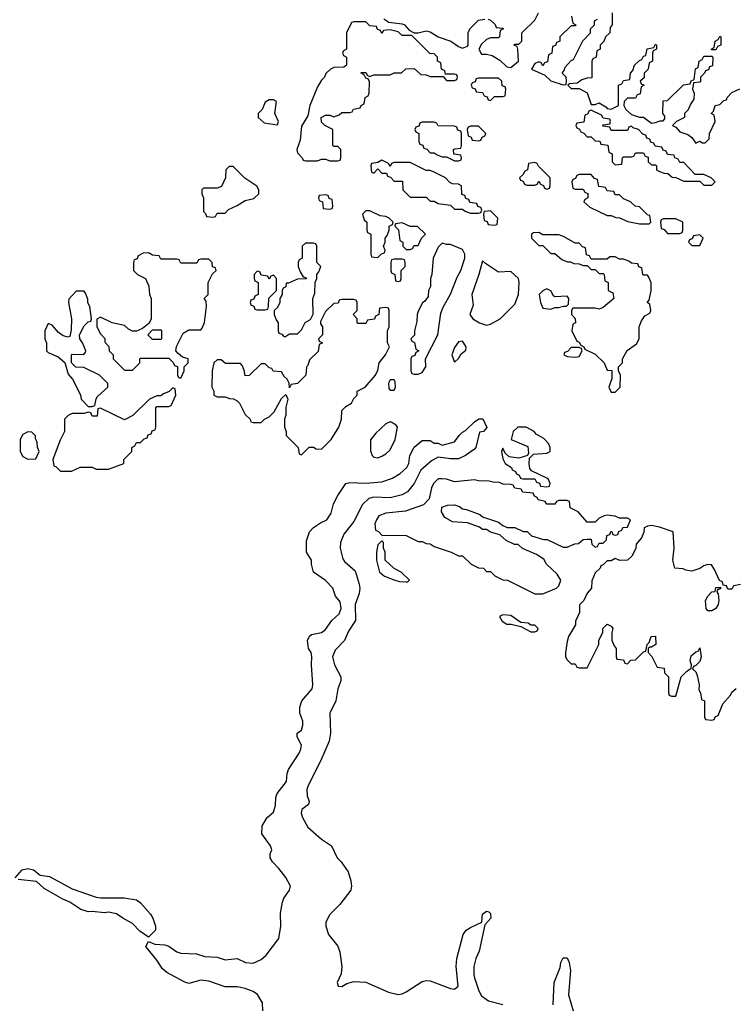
# Model space of a CAD drawing. Header units: inches. Extents: x 2710751 to 2829008, y 857003 to 965602.
# Tile 214 of 256: x 2745849 to 2749406, y 922482 to 927376. Entities that reach past the tile are written whole.
import ezdxf

# ---------------------------------------------------------------- set-up
doc = ezdxf.new("R2010")
doc.units = ezdxf.units.IN
doc.header["$MEASUREMENT"] = 0
doc.layers.add('C7942', color=7, linetype='Continuous')

msp = doc.modelspace()

# ---------------------------------------------------------------- linework, layer by layer
at = {"layer": 'C7942', "color": 2}
for points, elevation in [([(2747659.6, 927379.6), (2747683.6, 927363.6), (2747750, 927356), (2747762, 927350), (2747784.7, 927324.7), (2747810, 927311.3), (2747830, 927311.3), (2747870, 927321), (2747890, 927316), (2747930, 927290.8), (2747992, 927270), (2748030, 927242), (2748050, 927234), (2748075.3, 927244.7), (2748078, 927250), (2748078, 927310), (2748086, 927330), (2748130, 927374), (2748162, 927378)], 14), ([(2748178, 927378), (2748190, 927374), (2748212.7, 927352.7), (2748218, 927338), (2748250, 927334), (2748254, 927330), (2748238, 927322), (2748234, 927290), (2748230, 927286), (2748190, 927286), (2748170, 927278), (2748145.4, 927254.6), (2748132, 927230), (2748144.7, 927204.7), (2748170, 927204.7), (2748198, 927198), (2748235.3, 927175.3), (2748270, 927142), (2748290, 927138), (2748328, 927170), (2748326, 927230), (2748322, 927242), (2748306, 927250), (2748310, 927254), (2748330, 927254), (2748346, 927270), (2748346, 927310), (2748410, 927374), (2748428, 927410)], 14), ([(2748592.7, 927392.7), (2748598, 927358), (2748614, 927350), (2748610, 927346), (2748590, 927346), (2748534, 927290), (2748534, 927270), (2748518, 927262), (2748512.7, 927247.3), (2748498, 927242), (2748494, 927210), (2748478, 927202), (2748472.7, 927167.3), (2748458, 927162), (2748450, 927146), (2748442, 927162), (2748430, 927166), (2748410, 927158), (2748394, 927130), (2748459.8, 927099.8), (2748490, 927072), (2748550, 927052), (2748566, 927054), (2748568, 927070), (2748566, 927090), (2748546, 927110), (2748556.4, 927123.6), (2748560.4, 927139.6), (2748590, 927174), (2748602, 927178), (2748648.4, 927271.6), (2748686, 927310), (2748686, 927330), (2748706, 927350), (2748706, 927370), (2748722, 927378)], 14), ([(2748794, 927410), (2748794, 927350), (2748783.6, 927336.4), (2748782, 927310), (2748762, 927290), (2748752.7, 927267.3), (2748734, 927250), (2748734, 927230), (2748718, 927222), (2748714, 927190), (2748698, 927182), (2748694, 927170), (2748692.7, 927087.3), (2748670, 927086), (2748643.6, 927076.4), (2748619.6, 927060.4), (2748582, 927058), (2748574, 927050), (2748590, 927034), (2748630, 927034), (2748670, 927012), (2748690, 926954), (2748710, 926954), (2748730, 926962), (2748763.6, 926943.6), (2748770, 926934), (2748790, 926932), (2748826, 926950), (2748826, 927050), (2748842, 927058), (2748850, 927074), (2748882, 927078), (2748886, 927110), (2748896.4, 927123.6), (2748906, 927150), (2748930, 927174), (2748942, 927178), (2748950, 927194), (2748962, 927198), (2748968.9, 927231.1), (2749002, 927238), (2749010, 927254), (2749014, 927250), (2749014, 927230), (2748998, 927222), (2748994, 927210), (2748994, 927170), (2748978, 927162), (2748974, 927130), (2748954, 927110), (2748952.7, 927087.3), (2748934, 927070), (2748938, 927058), (2748954, 927050), (2748938, 927042), (2748932.7, 927007.3), (2748918, 927002), (2748910, 926986), (2748870, 926986), (2748854, 926970), (2748852, 926950), (2748862, 926930), (2748890, 926904.7), (2748930, 926891), (2748950.8, 926890.8), (2748990, 926862), (2749010, 926864.7), (2749032.7, 926872.7), (2749047.3, 926872.7), (2749056.4, 926883.6), (2749056.4, 926896.4), (2749046, 926910), (2749047.3, 926972.7), (2749070, 926974), (2749148.4, 927051.6), (2749182, 927058), (2749187.3, 927072.7), (2749202, 927078), (2749208.4, 927131.6), (2749222, 927138), (2749226, 927170), (2749242, 927178), (2749250, 927194), (2749290, 927194), (2749294, 927190), (2749292.7, 927147.3), (2749278, 927142), (2749272.7, 927127.3), (2749258, 927122), (2749254, 927110), (2749234, 927090), (2749234, 927070), (2749230, 927066), (2749198, 927062), (2749194, 927030), (2749202, 927010), (2749199.6, 926980.4), (2749183.6, 926956.4), (2749172.7, 926927.3), (2749154, 926910), (2749154, 926890), (2749114, 926870), (2749094, 926850), (2749110, 926842), (2749130, 926818), (2749170, 926804.7), (2749191, 926791), (2749210, 926762), (2749230, 926772), (2749243.6, 926763.6), (2749256.4, 926763.6), (2749276.4, 926783.6), (2749278, 926810), (2749306, 926870), (2749302, 926902), (2749286, 926910), (2749298, 926922), (2749306, 926950), (2749330, 926954), (2749350, 926974), (2749362, 926978), (2749366, 926990), (2749390, 927014), (2749428.4, 927031.6)], 14), ([(2747058, 922450), (2747056, 922490), (2747031.6, 922531.6), (2747010, 922546.6), (2746970, 922560.9), (2746929.3, 922569.3), (2746870, 922569.4), (2746790, 922597.6), (2746750, 922602), (2746690, 922585.2), (2746670, 922592.7), (2746580.7, 922640.7), (2746558.6, 922658.6), (2746530, 922702), (2746475.3, 922770), (2746490, 922794), (2746521.1, 922781.1), (2746570, 922777.1), (2746590, 922770.5), (2746630, 922743.8), (2746650, 922737.1), (2746727.5, 922732.5), (2746770, 922720.3), (2746830, 922717.1), (2746870, 922703), (2746930, 922710.6), (2746972, 922690), (2747010, 922686), (2747050, 922705.5), (2747074.1, 922725.8), (2747137.6, 922810), (2747147.6, 922870), (2747145.4, 922934.6), (2747156.2, 922990), (2747162.9, 923010), (2747189.5, 923050), (2747195.1, 923070), (2747172.4, 923112.4), (2747137.7, 923157.7), (2747105.2, 923190), (2747094, 923210), (2747094, 923230), (2747102, 923250), (2747095.3, 923270), (2747053.2, 923330), (2747055.1, 923370), (2747079, 923410), (2747110, 923438), (2747120.9, 923470), (2747122.7, 923510), (2747129.3, 923530), (2747175.1, 923590), (2747178, 923630), (2747184.5, 923650), (2747239, 923730), (2747246, 923750), (2747249.2, 923770), (2747228.4, 923811.6), (2747228, 923830), (2747250, 923844.7), (2747257, 923870), (2747257, 923890), (2747242, 923930), (2747241.2, 923958.8), (2747252.3, 923990), (2747302.7, 924050), (2747307, 924070), (2747299, 924170), (2747302, 924210), (2747298, 924230), (2747284, 924250), (2747279, 924290), (2747290, 924312), (2747300.2, 924319.8), (2747350, 924331), (2747370, 924344.7), (2747401.2, 924390), (2747436.4, 924423.6), (2747447.6, 924450), (2747442.5, 924482.5), (2747419.3, 924510), (2747405.2, 924550), (2747370, 924589.2), (2747309, 924630), (2747299, 924670), (2747299, 924690), (2747275.3, 924730), (2747274.6, 924785.4), (2747289.3, 924830.7), (2747310, 924851.3), (2747344.7, 924875.3), (2747375.3, 924890), (2747396.6, 924923.4), (2747409.4, 924970), (2747430, 925011.3), (2747469.5, 925070.5), (2747490, 925075.5), (2747570, 925072.7), (2747650, 925079.1), (2747702, 925098), (2747740.1, 925119.9), (2747774, 925150), (2747784, 925170), (2747789.2, 925210), (2747810, 925252), (2747850, 925284.7), (2747890, 925284.7), (2747910, 925272), (2747930, 925272), (2747950, 925262), (2748010, 925278), (2748034, 925310), (2748050, 925326), (2748066, 925334), (2748110, 925378), (2748132, 925392), (2748151.6, 925391.6), (2748171.6, 925348.4), (2748154, 925330), (2748134, 925326), (2748116, 925250), (2748110, 925242), (2748064.7, 925210), (2748030, 925193.2), (2747990, 925193.2), (2747930, 925202), (2747895.9, 925184.1), (2747843.4, 925136.6), (2747810.4, 925070), (2747776.3, 925030), (2747750, 925014.5), (2747690, 924999.6), (2747610, 925002.7), (2747584, 924996), (2747554, 924966), (2747510, 924882.7), (2747461.1, 924818.9), (2747443.1, 924776.9), (2747441.6, 924750), (2747455.8, 924695.8), (2747463.7, 924683.7), (2747516.5, 924636.5), (2747537.1, 924570), (2747540.5, 924550), (2747536.7, 924523.3), (2747517.3, 924470), (2747518, 924390), (2747483.4, 924336.6), (2747463, 924290), (2747418, 924242), (2747404, 924210), (2747413.4, 924170), (2747445.5, 924110), (2747445.5, 924090), (2747430.6, 924050), (2747420.4, 923990), (2747390.4, 923930), (2747394, 923830), (2747387.7, 923790), (2747344.4, 923690), (2747282.4, 923570), (2747276.4, 923550), (2747278.8, 923518.8), (2747287.3, 923490), (2747284, 923476), (2747251, 923450), (2747247.7, 923432.3), (2747254.9, 923410), (2747282, 923362), (2747350, 923302.8), (2747398.8, 923270), (2747427.7, 923210), (2747447.3, 923190), (2747481.4, 923141.4), (2747495.3, 923095.3), (2747498.8, 923070), (2747496, 923050), (2747441.1, 922978.9), (2747390, 922929.3), (2747370.4, 922890), (2747370.5, 922870), (2747384.9, 922830), (2747430, 922771.3), (2747441.3, 922741.3), (2747450.4, 922669.6), (2747446.6, 922633.4), (2747427.7, 922590), (2747431.6, 922571.6), (2747450, 922571), (2747474.5, 922585.5), (2747510, 922596.3), (2747570, 922593), (2747682, 922542), (2747730, 922530.6), (2747750, 922534), (2747770, 922544), (2747850, 922594.8), (2747870, 922601), (2747890, 922598.8), (2747990, 922561), (2748010, 922558), (2748028.4, 922571.6), (2748019.3, 922670), (2748022.7, 922710), (2748054, 922830), (2748069.3, 922850.7), (2748090, 922864.7), (2748146, 922890), (2748150, 922931), (2748170, 922944.7), (2748182, 922942), (2748190, 922934), (2748191, 922910), (2748162, 922878), (2748133.5, 922746.5), (2748117.3, 922710), (2748106.8, 922670), (2748106, 922630), (2748110, 922614), (2748131, 922550), (2748144.5, 922524.5), (2748179.8, 922499.8), (2748250, 922481)], 10), ([(2749431.6, 924568.4), (2749398, 924562), (2749390, 924546), (2749370, 924546), (2749362, 924562), (2749346, 924566), (2749342, 924582), (2749328, 924588), (2749303.1, 924643.1), (2749287.3, 924667.3), (2749270, 924668), (2749250, 924662), (2749230, 924648.7), (2749190, 924635.3), (2749160.4, 924640.4), (2749147.3, 924647.3), (2749106, 924650), (2749095.3, 924690), (2749102, 924750), (2749098, 924830), (2749030, 924854), (2748990, 924862), (2748970, 924858), (2748954, 924850), (2748951.6, 924828.4), (2748939.6, 924800.4), (2748914, 924770), (2748911.6, 924748.4), (2748892, 924710), (2748871.1, 924688.9), (2748832.7, 924687.3), (2748810, 924698), (2748790, 924686), (2748770, 924686), (2748750, 924666), (2748738, 924662), (2748734, 924650), (2748710, 924626), (2748692.7, 924587.3), (2748692, 924550), (2748670, 924526), (2748654, 924490), (2748632.7, 924467.3), (2748632, 924430), (2748612.7, 924387.3), (2748611.6, 924368.4), (2748578, 924310), (2748570, 924286), (2748562, 924230), (2748562, 924210), (2748570, 924194), (2748590, 924174), (2748610, 924174), (2748618, 924158), (2748630, 924154), (2748670, 924154), (2748728, 924270), (2748728.4, 924291.6), (2748748, 924330), (2748748.7, 924350), (2748770, 924372), (2748790, 924362), (2748798, 924350), (2748792, 924330), (2748792.7, 924292.7), (2748803.6, 924263.6), (2748814, 924250), (2748814, 924210), (2748818, 924198), (2748850, 924194), (2748858, 924178), (2748870, 924174), (2748887.3, 924192.7), (2748910, 924194), (2748950, 924234), (2748962, 924238), (2748968, 924270), (2748979, 924281), (2748988.7, 924310), (2749010, 924311.3), (2749011.3, 924270), (2748990, 924258), (2748982, 924258), (2748974, 924250), (2748974, 924230), (2748991.6, 924211.6), (2749018, 924158), (2749052.7, 924152.7), (2749054, 924130), (2749074, 924110), (2749074, 924030), (2749078, 924018), (2749090, 924014), (2749110, 924014), (2749138, 924110), (2749163.1, 924136.9), (2749187.3, 924152.7), (2749188, 924170), (2749182, 924190), (2749186.6, 924213.4), (2749210, 924234), (2749222, 924238), (2749230, 924254), (2749236, 924210), (2749230, 924186), (2749210, 924166), (2749198, 924162), (2749194, 924150), (2749210, 924134), (2749216.9, 924116.9), (2749226, 924070), (2749224.7, 924044.7), (2749234, 924030), (2749238, 923998), (2749254, 923990), (2749254, 923910), (2749258, 923898), (2749290, 923894), (2749302, 923898), (2749307.3, 923912.7), (2749322, 923918), (2749344.7, 923975.3), (2749382, 924018), (2749390, 924034), (2749410, 924052)], 14), ([(2745826, 923110), (2745862, 923150), (2745890, 923158), (2745918, 923150), (2745950, 923124.7), (2745997.3, 923117.3), (2746110, 923055.5), (2746230, 923014.8), (2746250, 923011), (2746369.1, 923010.9), (2746430, 923001), (2746450, 922986), (2746498.8, 922930), (2746510.7, 922910), (2746524, 922870), (2746524, 922850), (2746490, 922815.3), (2746445.8, 922845.8), (2746410, 922883.7), (2746361.2, 922910), (2746330, 922932.7), (2746290, 922940.9), (2746270, 922937), (2746210, 922944), (2746190, 922942), (2746153.6, 922953.6), (2746098, 922990), (2746064.1, 923004.1), (2745970, 923057.2), (2745933.2, 923093.2), (2745842, 923102)], 10), ([(2748500.9, 922479.1), (2748506, 922590), (2748535.5, 922664.5), (2748539, 922690), (2748550, 922714), (2748570, 922714), (2748581, 922690), (2748586.8, 922650), (2748578, 922530), (2748601, 922450)], 10)]:
    msp.add_lwpolyline(points, dxfattribs=dict(at, elevation=elevation))
at = {"layer": 'C7942', "color": 2, "elevation": 14}
for points in [[(2747570, 927366), (2747510, 927366), (2747498, 927362), (2747474, 927310), (2747474, 927230), (2747458, 927222), (2747454, 927210), (2747458, 927198), (2747474, 927190), (2747474, 927150), (2747459.6, 927140.4), (2747410, 927138), (2747394, 927130), (2747371.6, 927108.4), (2747364.7, 927090), (2747350, 927075.3), (2747330, 927042), (2747291, 926950), (2747282, 926898), (2747250, 926846), (2747242.8, 926777.2), (2747226, 926730), (2747230, 926714), (2747254, 926690), (2747258, 926678), (2747270, 926674), (2747330, 926674), (2747350, 926682), (2747370, 926682), (2747390, 926674), (2747430, 926674), (2747442, 926678), (2747446, 926690), (2747446, 926730), (2747430, 926746), (2747410, 926746), (2747406, 926750), (2747406, 926830), (2747366, 926850), (2747350, 926866), (2747348, 926890), (2747370, 926902), (2747390, 926902), (2747410, 926894), (2747436.4, 926903.6), (2747450, 926914), (2747490, 926914), (2747502, 926918), (2747508.4, 926931.6), (2747542, 926938), (2747546, 926950), (2747562, 926958), (2747566, 926990), (2747582, 926998), (2747586, 927010), (2747587.3, 927067.3), (2747582, 927082), (2747570, 927086), (2747562, 927102), (2747546, 927110), (2747546, 927114), (2747570, 927114), (2747578, 927098), (2747590, 927094), (2747610, 927102), (2747690, 927102), (2747710, 927112), (2747747.3, 927112.7), (2747768.4, 927131.6), (2747810, 927134), (2747843.6, 927103.6), (2747870, 927102), (2747890, 927094), (2747954, 927094), (2747970, 927074), (2748010, 927074), (2748022, 927078), (2748026, 927090), (2748022, 927102), (2748010, 927106), (2747966, 927106), (2747962, 927122), (2747946, 927130), (2747942, 927162), (2747926, 927170), (2747926, 927190), (2747910, 927206), (2747887.3, 927207.3), (2747798, 927298), (2747750, 927298), (2747730, 927315.3), (2747690, 927326), (2747658, 927322), (2747650, 927308), (2747642, 927322), (2747627.3, 927327.3), (2747622, 927342), (2747590, 927346)], [(2749290, 927226), (2749286, 927230), (2749302, 927238), (2749306, 927270), (2749322, 927278), (2749330, 927294), (2749334, 927290), (2749334, 927250), (2749318, 927242), (2749310, 927226)], [(2748230, 927086), (2748130, 927086), (2748118, 927082), (2748112.7, 927067.3), (2748098, 927062), (2748094, 927050), (2748098, 927038), (2748112.7, 927032.7), (2748118, 927018), (2748150, 927014), (2748158, 926998), (2748172.7, 926992.7), (2748178, 926978), (2748190, 926974), (2748210, 926994), (2748250, 926994), (2748262, 926998), (2748266, 927030), (2748262, 927042), (2748247.3, 927047.3), (2748246, 927070)], [(2747110, 926978), (2747090, 926978), (2747070, 926966), (2747054, 926930), (2747034, 926910), (2747034, 926890), (2747063.6, 926863.6), (2747130, 926854), (2747135.3, 926870), (2747118, 926910), (2747126, 926970)], [(2748690, 926926), (2748678, 926922), (2748672.7, 926907.3), (2748658, 926902), (2748652.7, 926867.3), (2748618, 926862), (2748614, 926850), (2748618, 926838), (2748632.7, 926832.7), (2748638, 926818), (2748652.7, 926812.7), (2748670, 926794), (2748690, 926794), (2748710, 926774), (2748732.7, 926772.7), (2748738, 926758), (2748772.7, 926752.7), (2748778, 926718), (2748794, 926710), (2748794, 926670), (2748810, 926654), (2748842, 926658), (2748846, 926690), (2748850, 926694), (2748890, 926694), (2748902, 926698), (2748910, 926714), (2748950, 926714), (2748958, 926698), (2748972.7, 926692.7), (2748974, 926670), (2748990, 926654), (2749010, 926654), (2749014, 926650), (2749014, 926630), (2749030, 926622), (2749052.7, 926612.7), (2749071.6, 926611.6), (2749092.7, 926592.7), (2749111.6, 926591.6), (2749150, 926574), (2749230, 926574), (2749250, 926554), (2749290, 926554), (2749306, 926570), (2749286, 926590), (2749250, 926606), (2749207.3, 926607.3), (2749150, 926666), (2749130, 926666), (2749122, 926682), (2749106, 926690), (2749102, 926702), (2749070, 926706), (2749062, 926722), (2749047.3, 926727.3), (2749042, 926742), (2749007.3, 926747.3), (2749002, 926762), (2748987.3, 926767.3), (2748982, 926782), (2748967.3, 926787.3), (2748962, 926802), (2748947.3, 926807.3), (2748926, 926830), (2748898, 926838), (2748890, 926846), (2748878, 926842), (2748870, 926826), (2748790, 926826), (2748782, 926842), (2748750, 926846), (2748746, 926850), (2748750, 926854), (2748782, 926858), (2748786, 926870), (2748782, 926882), (2748750, 926886), (2748742, 926902)], [(2747910, 926866), (2747850, 926866), (2747838, 926862), (2747832.7, 926847.3), (2747818, 926842), (2747814, 926830), (2747818, 926818), (2747834, 926810), (2747834, 926770), (2747838, 926758), (2747852.7, 926752.7), (2747858, 926738), (2747872.7, 926732.7), (2747890, 926714), (2747910, 926714), (2747923.6, 926703.6), (2747950, 926694), (2747970, 926694), (2748010, 926674), (2748030, 926674), (2748042, 926678), (2748046, 926690), (2748042, 926702), (2748007.3, 926707.3), (2748006, 926730), (2748010, 926734), (2748042, 926738), (2748046, 926750), (2748046, 926810), (2748042, 926822), (2748027.3, 926827.3), (2748022, 926842), (2748010, 926846), (2747930, 926848), (2747922, 926862)], [(2748130, 926846), (2748090, 926846), (2748078, 926842), (2748074, 926830), (2748078, 926798), (2748092.7, 926792.7), (2748098, 926778), (2748130, 926774), (2748142, 926778), (2748147.3, 926792.7), (2748162, 926798), (2748166, 926810)], [(2746910, 926646), (2746890, 926646), (2746874, 926630), (2746872, 926590), (2746852.7, 926547.3), (2746830, 926538), (2746762, 926538), (2746754, 926530), (2746754, 926510), (2746762, 926490), (2746762, 926422), (2746772.7, 926412.7), (2746778, 926398), (2746810, 926394), (2746822, 926398), (2746830, 926414), (2746870, 926414), (2746887.3, 926432.7), (2746930, 926452), (2746970, 926478), (2747012.9, 926487.1), (2747038, 926510), (2747038, 926530), (2747028.4, 926548.4), (2746968.9, 926588.9)], [(2747650, 926678), (2747630, 926666), (2747598, 926662), (2747594, 926650), (2747598, 926618), (2747610, 926614), (2747630, 926634), (2747650, 926614), (2747672.7, 926612.7), (2747678, 926598), (2747692.7, 926592.7), (2747710, 926574), (2747752.7, 926572.7), (2747754, 926530), (2747790, 926494), (2747870, 926494), (2747890, 926474), (2747910, 926474), (2747930, 926462), (2747990, 926454), (2748010, 926434), (2748050, 926434), (2748063.6, 926423.6), (2748090, 926414), (2748130, 926414), (2748142, 926418), (2748146, 926430), (2748142, 926442), (2748127.3, 926447.3), (2748122, 926462), (2748087.3, 926467.3), (2748082, 926482), (2748067.3, 926487.3), (2748062, 926502), (2748047.3, 926507.3), (2748046, 926550), (2748030, 926558), (2748000.4, 926560.4), (2747987.3, 926567.3), (2747966, 926590), (2747910, 926618), (2747890, 926626), (2747870, 926626), (2747790, 926666), (2747710, 926666), (2747698, 926662), (2747690, 926646), (2747682, 926662)], [(2748410, 926666), (2748378, 926662), (2748374, 926630), (2748358, 926622), (2748352.7, 926607.3), (2748334, 926590), (2748338, 926578), (2748352.7, 926572.7), (2748358, 926558), (2748370, 926554), (2748410, 926554), (2748422, 926558), (2748430, 926574), (2748438, 926558), (2748452.7, 926552.7), (2748458, 926538), (2748470, 926534), (2748482, 926538), (2748486, 926550), (2748486, 926590), (2748427.3, 926647.3), (2748422, 926662)], [(2748690, 926606), (2748630, 926606), (2748618, 926602), (2748612.7, 926587.3), (2748598, 926582), (2748594, 926570), (2748598, 926538), (2748610, 926534), (2748650, 926534), (2748658, 926518), (2748672.7, 926512.7), (2748674, 926490), (2748658, 926482), (2748654, 926470), (2748683.6, 926443.6), (2748770, 926402), (2748790, 926402), (2748812.7, 926392.7), (2748831.6, 926391.6), (2748872.7, 926372.7), (2748930, 926362), (2748970, 926362), (2748978, 926362), (2748986, 926370), (2748982, 926402), (2748970, 926406), (2748930, 926446), (2748908.4, 926448.4), (2748886, 926470), (2748850, 926486), (2748830, 926506), (2748810, 926506), (2748802, 926522), (2748770, 926526), (2748762, 926542), (2748727.3, 926547.3), (2748722, 926582), (2748707.3, 926587.3)], [(2747370, 926506), (2747338, 926502), (2747334, 926490), (2747338, 926478), (2747354, 926470), (2747358, 926438), (2747390, 926434), (2747402, 926438), (2747406, 926450), (2747402, 926482), (2747387.3, 926487.3), (2747382, 926502)], [(2747590, 926426), (2747570, 926426), (2747554, 926410), (2747562, 926382), (2747574, 926370), (2747574, 926330), (2747578, 926318), (2747594, 926310), (2747594, 926210), (2747598, 926198), (2747630, 926194), (2747647.3, 926212.7), (2747662, 926218), (2747666, 926230), (2747658, 926250), (2747666, 926270), (2747666, 926290), (2747676.4, 926303.6), (2747686, 926330), (2747686, 926350), (2747702, 926358), (2747706, 926370), (2747686, 926390), (2747670, 926398), (2747640.4, 926400.4)], [(2748190, 926426), (2748158, 926422), (2748154, 926410), (2748158, 926378), (2748172.7, 926372.7), (2748178, 926358), (2748210, 926354), (2748222, 926358), (2748226, 926390)], [(2747750, 926366), (2747718, 926362), (2747714, 926350), (2747732, 926332), (2747738, 926278), (2747754, 926270), (2747754, 926250), (2747770, 926234), (2747790, 926234), (2747802, 926238), (2747810, 926254), (2747830, 926254), (2747846, 926290), (2747866, 926310), (2747827.3, 926347.3), (2747790, 926348)], [(2749110, 926386), (2749050, 926386), (2749038, 926382), (2749034, 926370), (2749038, 926338), (2749052.7, 926332.7), (2749070, 926314), (2749130, 926314), (2749142, 926318), (2749146, 926330), (2749146, 926370)], [(2748430, 926318), (2748403.6, 926316.4), (2748394, 926310), (2748394, 926290), (2748430, 926254), (2748450, 926254), (2748490, 926214), (2748510, 926214), (2748543.6, 926183.6), (2748572.7, 926172.7), (2748587.3, 926172.7), (2748603.6, 926163.6), (2748630, 926162), (2748650, 926154), (2748670, 926154), (2748690, 926134), (2748710, 926134), (2748730, 926114), (2748750, 926114), (2748754, 926110), (2748758, 926078), (2748774, 926070), (2748774, 926030), (2748798, 926018), (2748802, 925990), (2748750, 925946), (2748730, 925938), (2748710, 925942), (2748598, 925942), (2748592, 925930), (2748592, 925910), (2748610.9, 925890.9), (2748612, 925870), (2748598, 925862), (2748594, 925830), (2748618, 925778), (2748630, 925774), (2748638, 925758), (2748654, 925750), (2748658, 925738), (2748710, 925714), (2748754, 925670), (2748770, 925634), (2748792.7, 925632.7), (2748792.7, 925592.7), (2748778, 925550), (2748790, 925524.7), (2748810, 925524.7), (2748834, 925550), (2748835.3, 925610), (2748826, 925630), (2748826, 925650), (2748846, 925670), (2748846, 925690), (2748868.9, 925731.1), (2748915.3, 925764.7), (2748928, 925790), (2748928.7, 925850), (2748940.4, 925879.6), (2748956.4, 925903.6), (2748982, 925918), (2748986, 925930), (2748982, 925962), (2748968, 925970), (2748978, 925982), (2748988.7, 926030), (2748988.4, 926068.4), (2748976.4, 926096.4), (2748970, 926106), (2748950, 926106), (2748946, 926110), (2748942, 926142), (2748927.3, 926147.3), (2748922, 926162), (2748890, 926166), (2748876.4, 926176.4), (2748850, 926186), (2748830, 926186), (2748810, 926198), (2748782, 926198), (2748770, 926186), (2748690, 926186), (2748682, 926202), (2748667.3, 926207.3), (2748662, 926242), (2748647.3, 926247.3), (2748630, 926266), (2748610, 926266), (2748556.4, 926296.4), (2748530, 926306), (2748450, 926306)], [(2749230, 926306), (2749198, 926302), (2749192.7, 926287.3), (2749178, 926282), (2749174, 926270), (2749190, 926254), (2749230, 926254), (2749246, 926290)], [(2747310, 926266), (2747270, 926266), (2747254, 926250), (2747254, 926190), (2747238, 926182), (2747234, 926170), (2747234, 926150), (2747243.6, 926123.6), (2747258, 926098), (2747272.7, 926092.7), (2747272.7, 926087.3), (2747230, 926086), (2747186, 926066), (2747174, 926066), (2747171.6, 926048.4), (2747158, 926042), (2747154, 926030), (2747154, 926010), (2747142, 925990), (2747142, 925970), (2747130, 925946), (2747114, 925930), (2747114, 925910), (2747123.6, 925883.6), (2747134, 925870), (2747134, 925830), (2747138, 925818), (2747152.7, 925812.7), (2747162, 925802), (2747170, 925802), (2747190, 925814), (2747230, 925814), (2747250, 925834), (2747268.9, 925871.1), (2747294.6, 925885.4), (2747307.3, 925912.7), (2747306, 925990), (2747316.4, 926016.4), (2747318, 926070), (2747326, 926090), (2747326, 926110), (2747336.4, 926123.6), (2747346, 926150), (2747326, 926170), (2747326, 926250), (2747322, 926262)], [(2747950, 926266), (2747930, 926246), (2747904.7, 926190), (2747898, 926110), (2747891.3, 926090), (2747892, 926050), (2747882, 926030), (2747879.6, 926000.4), (2747863.6, 925976.4), (2747851.6, 925968.4), (2747831.3, 925930), (2747824.7, 925910), (2747823.6, 925876.4), (2747812, 925830), (2747811.6, 925808.4), (2747794, 925790), (2747798, 925778), (2747811.6, 925771.6), (2747818, 925738), (2747834, 925730), (2747818, 925722), (2747812.7, 925707.3), (2747798, 925702), (2747794, 925690), (2747794, 925630), (2747798, 925618), (2747810, 925614), (2747830, 925614), (2747850, 925622), (2747868, 925650), (2747866, 925690), (2747928, 925810), (2747943.1, 925916.9), (2747953.6, 925946.4), (2747990, 926012), (2748023.2, 926096.8), (2748041.2, 926130), (2748062, 926190), (2748062, 926210), (2748050, 926234), (2747990, 926258), (2747970, 926258)], [(2746490, 926218), (2746463.6, 926216.4), (2746438, 926202), (2746432.7, 926187.3), (2746418, 926182), (2746414, 926170), (2746414, 926130), (2746434, 926110), (2746474, 926090), (2746491.6, 926051.6), (2746494, 926010), (2746502, 925990), (2746502, 925890), (2746492.7, 925867.3), (2746459.6, 925840.4), (2746430, 925828), (2746410, 925828), (2746390, 925838), (2746370, 925855.3), (2746308.9, 925868.9), (2746250, 925898), (2746232.7, 925887.3), (2746232, 925850), (2746250, 925814), (2746271.6, 925791.6), (2746272.7, 925772.7), (2746291.6, 925751.6), (2746294, 925730), (2746314, 925710), (2746314, 925690), (2746370, 925634), (2746410, 925634), (2746446, 925670), (2746446, 925690), (2746450, 925694), (2746590, 925694), (2746612.7, 925672.7), (2746618, 925658), (2746632.7, 925652.7), (2746634, 925610), (2746638, 925598), (2746650, 925594), (2746666, 925630), (2746666, 925650), (2746686, 925670), (2746686, 925690), (2746658, 925698), (2746636.4, 925716.4), (2746626, 925730), (2746628.4, 925751.6), (2746662, 925818), (2746690, 925834), (2746750, 925834), (2746756.4, 925843.6), (2746768.4, 925871.6), (2746778, 925950), (2746776.4, 925976.4), (2746766, 925990), (2746786, 926010), (2746786, 926070), (2746807.3, 926112.7), (2746826, 926130), (2746822, 926142), (2746807.3, 926147.3), (2746806, 926170), (2746790, 926186), (2746750, 926186), (2746738, 926182), (2746730, 926166), (2746650, 926166), (2746642, 926182), (2746630, 926186), (2746550, 926186), (2746542, 926202), (2746510, 926206)], [(2747750, 926186), (2747710, 926186), (2747698, 926182), (2747694, 926170), (2747694, 926130), (2747698, 926118), (2747714, 926110), (2747718, 926078), (2747730, 926074), (2747742, 926078), (2747746, 926090), (2747746, 926130), (2747766, 926150), (2747766, 926170), (2747762, 926182)], [(2748150, 926178), (2748131.3, 926110), (2748096, 926010), (2748103.6, 925956.4), (2748086, 925910), (2748102, 925890), (2748134, 925870), (2748170, 925858), (2748190, 925862), (2748238, 925890), (2748310, 925962), (2748329, 926010), (2748332.7, 926070), (2748329, 926090), (2748290, 926124), (2748230, 926121.2), (2748164, 926164)], [(2747030, 926126), (2747014, 926110), (2747014, 926090), (2747018, 926078), (2747034, 926070), (2747034, 926010), (2747018, 926002), (2747012.7, 925987.3), (2746998, 925982), (2746994, 925970), (2746998, 925958), (2747012.7, 925952.7), (2747018, 925938), (2747030, 925934), (2747070, 925934), (2747082, 925938), (2747086, 925950), (2747087.3, 925992.7), (2747126, 926030), (2747126, 926090), (2747110, 926106), (2747098, 926102), (2747090, 926086), (2747082, 926102), (2747050, 926106), (2747042, 926122)], [(2746170, 926026), (2746130, 926026), (2746092.7, 925987.3), (2746092, 925970), (2746106, 925890), (2746105.4, 925834.6), (2746098, 925802), (2746090, 925798), (2746064.7, 925804.7), (2746041.2, 925821.2), (2746010, 925858), (2745990, 925866), (2745974, 925830), (2745974, 925790), (2745982, 925770), (2745982, 925730), (2745990, 925722), (2746039.8, 925699.8), (2746072.7, 925672.7), (2746090, 925614), (2746112, 925590), (2746151.6, 925511.6), (2746154, 925490), (2746190, 925454), (2746210, 925454), (2746222, 925458), (2746228.4, 925491.6), (2746236.4, 925503.6), (2746288, 925550), (2746287.3, 925567.3), (2746246, 925610), (2746167.3, 925647.3), (2746128.4, 925648.4), (2746106, 925670), (2746106, 925710), (2746110, 925714), (2746167.3, 925712.7), (2746176.4, 925723.6), (2746178, 925730), (2746162, 925770), (2746148, 925790), (2746146, 925810), (2746170, 925854), (2746190, 925874), (2746202, 925878), (2746206, 925890), (2746198, 925950), (2746188.4, 925968.4), (2746187.3, 925987.3), (2746176.4, 926016.4)], [(2748470, 926039), (2748450, 926028.7), (2748431.3, 926010), (2748438, 925970), (2748450, 925942), (2748490, 925938), (2748510, 925944.7), (2748530, 925944.7), (2748552.7, 925952.7), (2748567.3, 925952.7), (2748578, 925962), (2748579, 925990), (2748570, 926002), (2748510, 925999), (2748503.2, 926003.2), (2748490, 926028)], [(2747510, 925986), (2747450, 925986), (2747438, 925982), (2747432.7, 925967.3), (2747410, 925966), (2747370, 925926), (2747343.6, 925876.4), (2747343.6, 925863.6), (2747354, 925850), (2747354, 925810), (2747334, 925790), (2747338, 925778), (2747354, 925770), (2747338, 925762), (2747332.7, 925727.3), (2747290, 925686), (2747282, 925658), (2747274, 925650), (2747271.6, 925608.4), (2747230, 925568), (2747198, 925562), (2747190, 925546), (2747188, 925570), (2747178, 925590), (2747163.1, 925603.1), (2747150, 925626), (2747108.4, 925628.4), (2747102, 925642), (2747090, 925646), (2747070, 925666), (2747050, 925666), (2746990, 925608), (2746970, 925606), (2746967.3, 925627.3), (2746956.4, 925656.4), (2746947.3, 925667.3), (2746872.7, 925667.3), (2746850, 925686), (2746830, 925686), (2746814, 925670), (2746806, 925630), (2746804.7, 925550), (2746814, 925530), (2746814, 925510), (2746830, 925502), (2746870, 925502), (2746892.7, 925492.7), (2746911.6, 925491.6), (2746930, 925482), (2746942, 925470), (2746970, 925414), (2746994, 925390), (2746998, 925378), (2747010, 925374), (2747050, 925374), (2747066, 925390), (2747090, 925402), (2747113.6, 925426.4), (2747150, 925494), (2747172.7, 925512.7), (2747182, 925490), (2747171.3, 925450), (2747171.3, 925410), (2747164.7, 925390), (2747164.7, 925350), (2747174, 925330), (2747174, 925310), (2747234, 925250), (2747238, 925218), (2747250, 925214), (2747288.4, 925251.6), (2747310, 925252), (2747323.6, 925243.6), (2747350, 925242), (2747398, 925290), (2747435.3, 925350), (2747448, 925390), (2747450, 925434), (2747470, 925454), (2747498, 925470), (2747510, 925494), (2747526, 925510), (2747526, 925530), (2747566, 925550), (2747618, 925610), (2747630, 925634), (2747635.3, 925670), (2747668, 925710), (2747688, 925750), (2747678, 925770), (2747678, 925830), (2747686, 925850), (2747686, 925930), (2747682, 925942), (2747670, 925946), (2747638, 925942), (2747634, 925910), (2747618, 925902), (2747612.7, 925887.3), (2747578, 925882), (2747570, 925866), (2747530, 925866), (2747526, 925870), (2747526, 925890), (2747506, 925910), (2747526, 925930), (2747526, 925970), (2747522, 925982)], [(2746510, 925786), (2746486, 925810), (2746510, 925834), (2746550, 925834), (2746554, 925830), (2746554, 925790), (2746550, 925786)], [(2748050, 925778), (2748030, 925775.3), (2748010, 925746), (2747998, 925710), (2748010, 925674), (2748030, 925692), (2748044, 925716), (2748067.3, 925732.7), (2748068, 925750)], [(2748630, 925746), (2748590, 925746), (2748572.7, 925727.3), (2748558, 925722), (2748554, 925710), (2748570, 925702), (2748610, 925698), (2748630, 925702), (2748646, 925730), (2748642, 925742)], [(2747710, 925586), (2747690, 925586), (2747682, 925570), (2747683.6, 925543.6), (2747690, 925534), (2747710, 925534), (2747718, 925550), (2747716.4, 925576.4)], [(2746610, 925546), (2746592.7, 925527.3), (2746563.6, 925516.4), (2746550, 925506), (2746530, 925506), (2746494, 925490), (2746411.1, 925408.9), (2746370, 925388), (2746250, 925446), (2746238, 925442), (2746234, 925406), (2746210, 925406), (2746202, 925422), (2746190, 925426), (2746170, 925418), (2746110, 925418), (2746090, 925408), (2746072, 925390), (2746071.3, 925330), (2746050, 925286), (2746014, 925190), (2746018, 925158), (2746030, 925154), (2746052.7, 925132.7), (2746107.3, 925132.7), (2746150, 925152), (2746210, 925152), (2746230, 925142), (2746290, 925142), (2746366, 925170), (2746366, 925190), (2746406, 925230), (2746406, 925250), (2746422, 925258), (2746430, 925274), (2746450, 925274), (2746467.3, 925292.7), (2746482, 925298), (2746488, 925312), (2746502, 925318), (2746507.3, 925332.7), (2746522, 925338), (2746526, 925350), (2746526, 925450), (2746530, 925454), (2746590, 925454), (2746602, 925458), (2746626, 925510), (2746622, 925542)], [(2747690, 925378), (2747670, 925368), (2747619.6, 925320.4), (2747592.7, 925287.3), (2747592.7, 925232.7), (2747602, 925210), (2747610, 925202), (2747630, 925198), (2747650, 925206), (2747670, 925218), (2747690, 925238), (2747716, 925290), (2747728, 925350), (2747720.4, 925360.4), (2747696.4, 925376.4)], [(2745890, 925328), (2745865.4, 925314.6), (2745852, 925290), (2745852, 925230), (2745864.7, 925204.7), (2745890, 925192), (2745930, 925194), (2745946, 925230), (2745938, 925250), (2745936.4, 925276.4), (2745927.3, 925292.7), (2745927.3, 925307.3), (2745910, 925326)], [(2748366, 925350), (2748324.7, 925350), (2748302.8, 925330), (2748292, 925290), (2748375.3, 925255.3), (2748378, 925222), (2748374, 925210), (2748330, 925196), (2748283.1, 925203.1), (2748262, 925222), (2748250, 925246), (2748244.7, 925230), (2748250, 925194), (2748262, 925170), (2748294, 925150), (2748298, 925138), (2748314, 925130), (2748318, 925118), (2748332.7, 925112.7), (2748338, 925098), (2748350, 925094), (2748410, 925094), (2748418, 925078), (2748432.7, 925072.7), (2748438, 925058), (2748470, 925054), (2748482, 925058), (2748486, 925070), (2748478, 925090), (2748470, 925098), (2748393.2, 925133.2), (2748384.7, 925144.7), (2748381.2, 925170), (2748383.1, 925196.9), (2748404, 925216), (2748470, 925222), (2748486, 925230), (2748486, 925250), (2748478, 925270), (2748454.6, 925294.6), (2748416.4, 925316.4), (2748406, 925330)], [(2747950, 925094), (2747930, 925093.2), (2747906, 925070), (2747896, 925050), (2747884.7, 924995.3), (2747856, 924964), (2747767.5, 924932.5), (2747670, 924924), (2747634, 924910), (2747622, 924890), (2747614, 924870), (2747618, 924838), (2747632.7, 924832.7), (2747650, 924814), (2747770, 924812), (2747830, 924782), (2747850, 924782), (2747870, 924772), (2747890, 924771.3), (2747910, 924758), (2747994, 924730), (2748030, 924712), (2748050, 924712), (2748094, 924670), (2748130, 924652), (2748154, 924650), (2748170, 924634), (2748190, 924634), (2748211.6, 924611.6), (2748250, 924592), (2748274, 924590), (2748410, 924522), (2748450, 924522), (2748518, 924550), (2748530, 924562), (2748539, 924590), (2748520.2, 924620.2), (2748468, 924670), (2748454.6, 924694.6), (2748418, 924718), (2748348.4, 924748.4), (2748327.3, 924767.3), (2748308.4, 924768.4), (2748267.3, 924787.3), (2748236.4, 924816.4), (2748189, 924829), (2748170, 924842), (2748150, 924842), (2748134, 924854), (2748074.6, 924874.6), (2748000.4, 924880.4), (2747962, 924902), (2747946, 924930), (2747947.3, 924952.7), (2747976.4, 924963.6), (2748010, 924964.7), (2748036, 924956), (2748050, 924944.7), (2748070, 924942), (2748136, 924916), (2748150, 924904.7), (2748230, 924878), (2748250, 924862), (2748272.7, 924852.7), (2748310, 924852), (2748352.7, 924832.7), (2748371.6, 924831.6), (2748394, 924810), (2748452.7, 924792.7), (2748471.6, 924791.6), (2748550, 924754), (2748570, 924754), (2748608.4, 924771.6), (2748627.3, 924772.7), (2748650, 924792), (2748670, 924794), (2748690, 924794), (2748694, 924770), (2748710, 924754), (2748722, 924758), (2748730, 924774), (2748750, 924774), (2748766, 924790), (2748767.3, 924812.7), (2748782, 924818), (2748787.3, 924832.7), (2748792.7, 924832.7), (2748798, 924818), (2748810, 924814), (2748822, 924818), (2748827.3, 924832.7), (2748842, 924838), (2748847.3, 924852.7), (2748870, 924854), (2748886, 924890), (2748870, 924898), (2748830, 924898), (2748810, 924908), (2748770, 924912.7), (2748754, 924910), (2748730, 924898), (2748710, 924878), (2748670, 924878), (2748626, 924930), (2748586, 924950), (2748582, 924982), (2748570, 924986), (2748530, 924986), (2748518, 924982), (2748510, 924968), (2748470, 924968), (2748462, 924982), (2748426, 924990), (2748422, 925002), (2748408, 925008), (2748402, 925022), (2748350, 925028), (2748342, 925042), (2748310, 925048), (2748302, 925062), (2748290, 925066), (2748252.7, 925067.3), (2748230, 925078), (2748210, 925075.3), (2748183.1, 925083.1), (2748130, 925084), (2748110, 925089), (2748010, 925079), (2747970, 925092.7)], [(2747650, 924786), (2747630, 924766), (2747622, 924730), (2747622, 924690), (2747638, 924630), (2747662, 924610), (2747714, 924590), (2747736.4, 924583.6), (2747770, 924582), (2747778, 924582), (2747786, 924590), (2747746, 924630), (2747710, 924648), (2747666, 924690), (2747666, 924730), (2747658, 924750), (2747658, 924778)], [(2749270, 924438), (2749262, 924450), (2749259, 924490), (2749269.1, 924510.9), (2749290, 924532), (2749306, 924534), (2749310, 924554), (2749334, 924554), (2749332.7, 924547.3), (2749318, 924542), (2749314, 924530), (2749322, 924522), (2749324.7, 924490), (2749321, 924470), (2749310, 924448.7), (2749290, 924438)], [(2748250, 924418), (2748234, 924410), (2748247.1, 924387.1), (2748270, 924372), (2748292, 924372), (2748339.6, 924359.6), (2748390, 924334), (2748410, 924334), (2748422, 924338), (2748426, 924350), (2748410, 924366), (2748390, 924366), (2748376.4, 924376.4), (2748340.4, 924380.4), (2748290, 924415.3)]]:
    msp.add_lwpolyline(points, close=True, dxfattribs=at)

doc.saveas('drawing.dxf')
